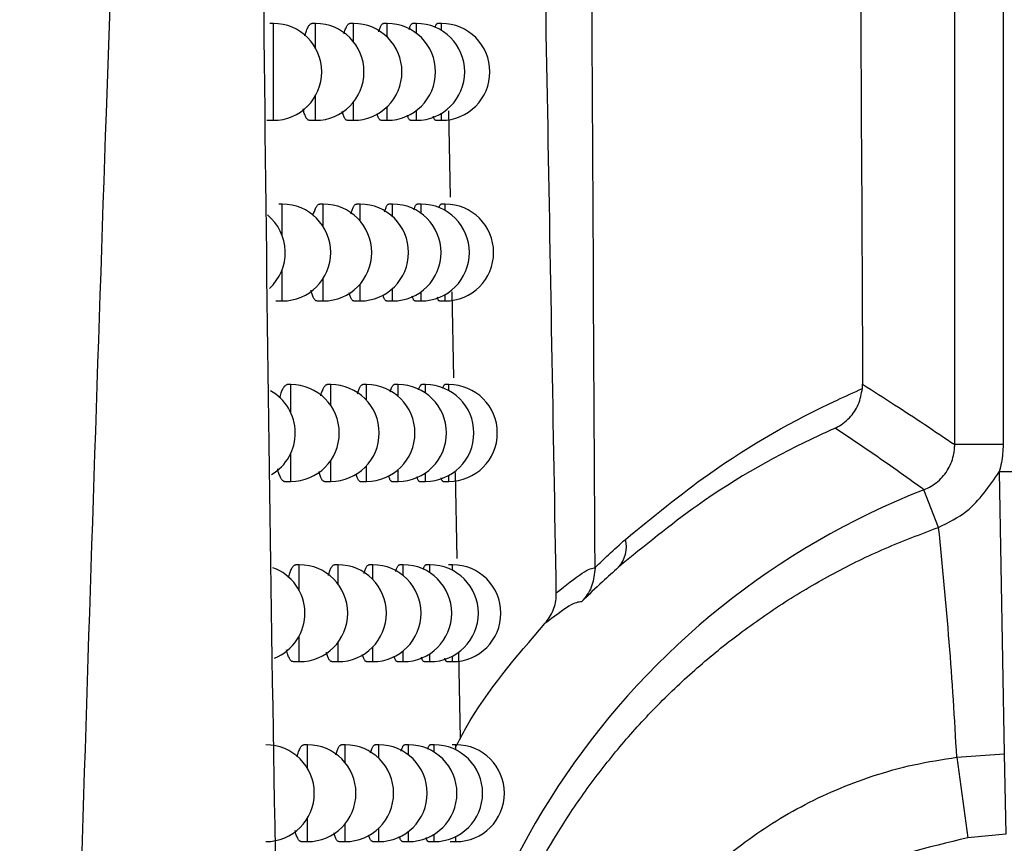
# Model space of a CAD drawing. Header units: millimetres. Extents: x -0.387 to 0.594, y -0.166 to 0.447.
# Tile 33 of 109: x 0.124 to 0.134, y 0.065 to 0.074. Entities that reach past the tile are written whole.
import ezdxf

# ---------------------------------------------------------------- set-up
doc = ezdxf.new("R2010")
doc.units = ezdxf.units.MM
doc.layers.add('FORMAT', color=7, linetype='Continuous')

msp = doc.modelspace()

# ---------------------------------------------------------------- linework, layer by layer
at = {"layer": 'FORMAT', "color": 7, "linetype": 'Continuous', "lineweight": 25}
for p, q in [((0.133478, 0.069219), (0.133478, 0.223369)), ((0.133978, 0.223369), (0.133978, 0.069219)), ((0.126441, 0.073567), (0.126404, 0.073567)), ((0.126441, 0.072567), (0.126441, 0.073567)), ((0.126877, 0.073567), (0.12684, 0.073567)), ((0.126877, 0.073311), (0.126877, 0.073567)), ((0.127269, 0.073567), (0.127231, 0.073567)), ((0.127269, 0.073378), (0.127269, 0.073567)), ((0.127616, 0.073567), (0.127577, 0.073567)), ((0.127616, 0.073427), (0.127616, 0.073567)), ((0.127918, 0.073567), (0.127879, 0.073567)), ((0.127918, 0.073465), (0.127918, 0.073567)), ((0.128177, 0.073567), (0.128136, 0.073567)), ((0.128177, 0.073495), (0.128177, 0.073567)), ((0.126877, 0.072567), (0.126877, 0.072823)), ((0.127269, 0.072567), (0.127269, 0.072756)), ((0.127616, 0.072567), (0.127616, 0.072707)), ((0.127918, 0.072567), (0.127918, 0.072669)), ((0.128177, 0.072567), (0.128177, 0.072639)), ((0.128249, 0.072664), (0.128266, 0.071774)), ((0.126375, 0.072567), (0.126441, 0.072567)), ((0.126812, 0.072567), (0.126877, 0.072567)), ((0.127205, 0.072567), (0.127269, 0.072567)), ((0.127553, 0.072567), (0.127616, 0.072567)), ((0.127857, 0.072567), (0.127918, 0.072567)), ((0.128117, 0.072567), (0.128177, 0.072567)), ((0.126533, 0.071702), (0.126496, 0.071702)), ((0.126533, 0.071377), (0.126533, 0.071702)), ((0.126957, 0.071702), (0.126919, 0.071702)), ((0.126957, 0.071467), (0.126957, 0.071702)), ((0.127337, 0.071702), (0.127299, 0.071702)), ((0.127337, 0.071527), (0.127337, 0.071702)), ((0.127673, 0.071702), (0.127634, 0.071702)), ((0.127673, 0.071572), (0.127673, 0.071702)), ((0.127966, 0.071702), (0.127926, 0.071702)), ((0.127966, 0.071607), (0.127966, 0.071702)), ((0.128216, 0.071702), (0.128175, 0.071702)), ((0.128216, 0.071635), (0.128216, 0.071702)), ((0.126533, 0.070702), (0.126533, 0.071026)), ((0.126957, 0.070702), (0.126957, 0.070937)), ((0.127337, 0.070702), (0.127337, 0.070877)), ((0.127673, 0.070702), (0.127673, 0.070832)), ((0.127966, 0.070702), (0.127966, 0.070797)), ((0.128284, 0.070796), (0.1283, 0.069907)), ((0.126467, 0.070702), (0.126533, 0.070702)), ((0.126892, 0.070702), (0.126957, 0.070702)), ((0.127273, 0.070702), (0.127337, 0.070702)), ((0.12761, 0.070702), (0.127673, 0.070702)), ((0.127904, 0.070702), (0.127966, 0.070702)), ((0.128156, 0.070702), (0.128216, 0.070702)), ((0.128216, 0.070702), (0.128216, 0.070769)), ((0.126622, 0.069839), (0.126585, 0.069839)), ((0.126622, 0.069546), (0.126622, 0.069839)), ((0.127034, 0.069839), (0.126997, 0.069839)), ((0.127034, 0.069622), (0.127034, 0.069839)), ((0.127403, 0.069839), (0.127365, 0.069839)), ((0.127403, 0.069676), (0.127403, 0.069839)), ((0.127729, 0.069839), (0.12769, 0.069839)), ((0.127729, 0.069718), (0.127729, 0.069839)), ((0.128012, 0.069839), (0.127973, 0.069839)), ((0.128012, 0.06975), (0.128012, 0.069839)), ((0.128254, 0.069839), (0.128213, 0.069839)), ((0.128254, 0.069777), (0.128254, 0.069839)), ((0.132525, 0.069798), (0.132527, 0.069843)), ((0.133978, 0.069219), (0.133478, 0.069219)), ((0.126622, 0.068839), (0.126622, 0.069132)), ((0.127034, 0.068839), (0.127034, 0.069055)), ((0.127403, 0.068839), (0.127403, 0.069001)), ((0.127729, 0.068839), (0.127729, 0.06896)), ((0.128012, 0.068839), (0.128012, 0.068927)), ((0.128254, 0.068839), (0.128254, 0.068901)), ((0.128318, 0.068932), (0.128335, 0.068044)), ((0.133937, 0.068937), (0.13399, 0.066028)), ((0.126556, 0.068839), (0.126622, 0.068839)), ((0.126969, 0.068839), (0.127034, 0.068839)), ((0.127339, 0.068839), (0.127403, 0.068839)), ((0.127666, 0.068839), (0.127729, 0.068839)), ((0.127951, 0.068839), (0.128012, 0.068839)), ((0.128194, 0.068839), (0.128254, 0.068839)), ((0.133312, 0.068364), (0.13316, 0.068753)), ((0.126709, 0.067978), (0.126672, 0.067978)), ((0.126709, 0.067711), (0.126709, 0.067978)), ((0.127109, 0.067978), (0.127072, 0.067978)), ((0.127109, 0.067778), (0.127109, 0.067978)), ((0.127467, 0.067978), (0.127429, 0.067978)), ((0.127467, 0.067827), (0.127467, 0.067978)), ((0.127783, 0.067978), (0.127745, 0.067978)), ((0.127783, 0.067866), (0.127783, 0.067978)), ((0.128058, 0.067978), (0.128018, 0.067978)), ((0.128058, 0.067896), (0.128058, 0.067978)), ((0.128291, 0.067978), (0.12825, 0.067978)), ((0.128291, 0.067921), (0.128291, 0.067978)), ((0.129763, 0.067946), (0.129763, 0.06795)), ((0.126709, 0.066978), (0.126709, 0.067245)), ((0.127109, 0.066978), (0.127109, 0.067178)), ((0.127467, 0.066978), (0.127467, 0.067129)), ((0.127783, 0.066978), (0.127783, 0.067091)), ((0.128058, 0.066978), (0.128058, 0.06706)), ((0.128291, 0.066978), (0.128291, 0.067036)), ((0.128353, 0.06707), (0.128369, 0.066184)), ((0.126644, 0.066978), (0.126709, 0.066978)), ((0.127045, 0.066978), (0.127109, 0.066978)), ((0.127404, 0.066978), (0.127467, 0.066978)), ((0.127721, 0.066978), (0.127783, 0.066978)), ((0.127997, 0.066978), (0.128058, 0.066978)), ((0.128232, 0.066978), (0.128291, 0.066978)), ((0.126794, 0.06612), (0.126757, 0.06612)), ((0.126794, 0.065876), (0.126794, 0.06612)), ((0.127183, 0.06612), (0.127145, 0.06612)), ((0.127183, 0.065935), (0.127183, 0.06612)), ((0.12753, 0.06612), (0.127492, 0.06612)), ((0.12753, 0.06598), (0.12753, 0.06612)), ((0.127837, 0.06612), (0.127798, 0.06612)), ((0.127836, 0.066016), (0.127837, 0.06612)), ((0.128102, 0.06612), (0.128062, 0.06612)), ((0.128102, 0.066044), (0.128102, 0.06612)), ((0.128327, 0.06612), (0.128286, 0.06612)), ((0.128327, 0.066067), (0.128327, 0.06612)), ((0.133499, 0.065991), (0.13399, 0.066028)), ((0.13399, 0.066028), (0.134005, 0.065196)), ((0.133499, 0.065991), (0.133613, 0.065159)), ((0.126794, 0.06512), (0.126794, 0.065365)), ((0.127183, 0.06512), (0.127183, 0.065306)), ((0.12753, 0.06512), (0.12753, 0.065261)), ((0.127837, 0.06512), (0.127836, 0.065225)), ((0.128102, 0.06512), (0.128102, 0.065197)), ((0.134005, 0.065196), (0.133613, 0.065159)), ((0.126729, 0.06512), (0.126794, 0.06512)), ((0.127118, 0.06512), (0.127183, 0.06512)), ((0.127467, 0.06512), (0.12753, 0.06512)), ((0.127774, 0.06512), (0.127837, 0.06512)), ((0.128041, 0.06512), (0.128102, 0.06512)), ((0.128268, 0.06512), (0.128327, 0.06512)), ((0.128327, 0.06512), (0.128327, 0.065174))]:
    msp.add_line(p, q, dxfattribs=at)
for centre, radius, start, end in [((0.126441, 0.073067), 0.0005, 0, 90), ((0.126877, 0.073067), 0.0005, 0, 90), ((0.127269, 0.073067), 0.0005, 0, 90), ((0.127616, 0.073067), 0.0005, 0, 90), ((0.127918, 0.073067), 0.0005, 0, 90), ((0.128177, 0.073067), 0.0005, 0, 90), ((0.126441, 0.073067), 0.0005, 270, 0), ((0.126877, 0.073067), 0.0005, 270, 0), ((0.127269, 0.073067), 0.0005, 270, 0), ((0.127616, 0.073067), 0.0005, 270, 0), ((0.127918, 0.073067), 0.0005, 270, 0), ((0.128177, 0.073067), 0.0005, 270, 0), ((0.126533, 0.071202), 0.0005, 0, 90), ((0.126957, 0.071202), 0.0005, 0, 90), ((0.127337, 0.071202), 0.0005, 0, 90), ((0.127673, 0.071202), 0.0005, 0, 90), ((0.127966, 0.071202), 0.0005, 0, 90), ((0.128216, 0.071202), 0.0005, 0, 90), ((0.126064, 0.071202), 0.0005, 312.163645, 50.928921), ((0.126533, 0.071202), 0.0005, 270, 0), ((0.126957, 0.071202), 0.0005, 270, 0), ((0.127337, 0.071202), 0.0005, 270, 0), ((0.127673, 0.071202), 0.0005, 270, 0), ((0.127966, 0.071202), 0.0005, 270, 0), ((0.128216, 0.071202), 0.0005, 270, 0), ((0.126167, 0.069339), 0.0005, 300.712878, 60.824854), ((0.126622, 0.069339), 0.0005, 0, 90), ((0.127034, 0.069339), 0.0005, 0, 90), ((0.127403, 0.069339), 0.0005, 0, 90), ((0.127729, 0.069339), 0.0005, 0, 90), ((0.128012, 0.069339), 0.0005, 0, 90), ((0.128254, 0.069339), 0.0005, 0, 90), ((0.126622, 0.069339), 0.0005, 270, 0), ((0.127034, 0.069339), 0.0005, 270, 0), ((0.127403, 0.069339), 0.0005, 270, 0), ((0.127729, 0.069339), 0.0005, 270, 0), ((0.128012, 0.069339), 0.0005, 270, 0), ((0.128254, 0.069339), 0.0005, 270, 0), ((0.134075, 0.061294), 0.0076448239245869, 90, 91.027652), ((0.136075, 0.061294), 0.0080085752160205, 111.342022, 248.657978), ((0.089569, 0.063718), 0.0439885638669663, 2.961979, 6.063449), ((0.129776, 0.068163), 0.0003106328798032, 317.249596, 14.344584), ((0.126267, 0.067478), 0.0005, 292.004377, 70.139488), ((0.126709, 0.067478), 0.0005, 0, 90), ((0.127109, 0.067478), 0.0005, 0, 90), ((0.127467, 0.067478), 0.0005, 0, 90), ((0.127783, 0.067478), 0.0005, 0, 90), ((0.128058, 0.067478), 0.0005, 0, 90), ((0.128291, 0.067478), 0.0005, 0, 90), ((0.126709, 0.067478), 0.0005, 270, 0), ((0.127109, 0.067478), 0.0005, 270, 0), ((0.127467, 0.067478), 0.0005, 270, 0), ((0.127783, 0.067478), 0.0005, 270, 0), ((0.128058, 0.067478), 0.0005, 270, 0), ((0.128291, 0.067478), 0.0005, 270, 0), ((0.126364, 0.06562), 0.0005, 0, 90), ((0.126794, 0.06562), 0.0005, 0, 90), ((0.127183, 0.06562), 0.0005, 0, 90), ((0.12753, 0.06562), 0.0005, 0, 90), ((0.127837, 0.06562), 0.0005, 0, 90), ((0.128102, 0.06562), 0.0005, 0, 90), ((0.128327, 0.06562), 0.0005, 0, 90), ((0.126364, 0.06562), 0.0005, 270, 0), ((0.126794, 0.06562), 0.0005, 270, 0), ((0.127183, 0.06562), 0.0005, 270, 0), ((0.12753, 0.06562), 0.0005, 270, 0), ((0.127837, 0.06562), 0.0005, 270, 0), ((0.128102, 0.06562), 0.0005, 270, 0), ((0.128327, 0.06562), 0.0005, 270, 0)]:
    msp.add_arc(centre, radius, start, end, dxfattribs=at)
for points, knots in [([(0.1297632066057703, 0.0679497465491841), (0.1297461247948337, 0.0711026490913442), (0.1297115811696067, 0.0774785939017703), (0.1296631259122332, 0.0871488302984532), (0.1296172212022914, 0.0969424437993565), (0.1295746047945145, 0.1067916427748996), (0.1295348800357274, 0.116682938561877), (0.1294974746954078, 0.1266097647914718), (0.1294623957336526, 0.1365706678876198), (0.1294305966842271, 0.1465700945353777), (0.1293963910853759, 0.1588667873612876), (0.1293577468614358, 0.1734813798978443), (0.1293218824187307, 0.1904400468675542), (0.1292949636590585, 0.2074602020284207), (0.1292848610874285, 0.2188258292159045), (0.1292798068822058, 0.2245119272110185)], [0, 0, 0, 0, 0.0622011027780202, 0.1257859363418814, 0.18939655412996, 0.2530847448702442, 0.3167987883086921, 0.3803835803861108, 0.4439938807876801, 0.5076814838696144, 0.5713950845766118, 0.6782397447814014, 0.7852056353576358, 0.892540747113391, 1, 1, 1, 1]), ([(0.1321540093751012, 0.2224772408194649), (0.1321533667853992, 0.2192291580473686), (0.1321520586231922, 0.2126168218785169), (0.1321544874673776, 0.2026384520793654), (0.1321602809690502, 0.1925432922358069), (0.1321697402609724, 0.1824499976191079), (0.1321827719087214, 0.1723712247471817), (0.1321993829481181, 0.162313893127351), (0.1322195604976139, 0.1522793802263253), (0.1322433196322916, 0.1422634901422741), (0.1322759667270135, 0.1303335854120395), (0.1323202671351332, 0.1165178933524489), (0.1323798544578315, 0.1008548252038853), (0.132447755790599, 0.085271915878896), (0.1325004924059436, 0.0749877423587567), (0.1325268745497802, 0.0698429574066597)], [0, 0, 0, 0, 0.06297345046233, 0.1281992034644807, 0.1934519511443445, 0.25878595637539, 0.3241471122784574, 0.3893728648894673, 0.4546256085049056, 0.5199596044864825, 0.5853207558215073, 0.6887198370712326, 0.7922265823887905, 0.8960587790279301, 1, 1, 1, 1]), ([(0.129363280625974, 0.0676884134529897), (0.1293028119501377, 0.0711066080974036), (0.1291818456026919, 0.0779446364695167), (0.1290320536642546, 0.0848565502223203), (0.1289571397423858, 0.0883133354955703)], [0, 0, 0, 0, 0.4998801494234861, 1, 1, 1, 1]), ([(0.1262739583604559, 0.0860241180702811), (0.1262752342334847, 0.0851984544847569), (0.1262816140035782, 0.0810698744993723), (0.1263407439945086, 0.0716757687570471), (0.1265240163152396, 0.0605223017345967), (0.1267690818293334, 0.0513926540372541), (0.1269328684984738, 0.0461877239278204), (0.1270247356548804, 0.0435928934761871), (0.1270706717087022, 0.0422954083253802)], [0, 0, 0, 0, 0.0561086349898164, 0.2805609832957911, 0.6399562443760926, 0.8199378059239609, 0.9099640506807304, 1, 1, 1, 1]), ([(0.1238211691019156, 0.038945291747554), (0.1238800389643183, 0.0420577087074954), (0.1239977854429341, 0.0482828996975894), (0.1242867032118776, 0.0595144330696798), (0.1246804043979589, 0.071899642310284), (0.1250199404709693, 0.0811758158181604), (0.1251761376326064, 0.0854431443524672)], [0, 0, 0, 0, 0.2011493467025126, 0.402321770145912, 0.7250494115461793, 0.9999999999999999, 0.9999999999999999, 0.9999999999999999, 0.9999999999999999]), ([(0.1267672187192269, 0.0734402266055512), (0.1267686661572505, 0.0734457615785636), (0.126772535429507, 0.0734605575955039), (0.1267792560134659, 0.0734816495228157), (0.1267873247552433, 0.0735037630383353), (0.1267957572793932, 0.0735228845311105), (0.126804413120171, 0.0735388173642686), (0.1268131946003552, 0.0735513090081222), (0.1268220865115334, 0.0735605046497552), (0.1268310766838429, 0.0735657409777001), (0.1268371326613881, 0.0735679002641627), (0.1268401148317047, 0.0735672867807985), (0.126840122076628, 0.073567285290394)], [0, 0, 0, 0, 0.0677912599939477, 0.1812187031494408, 0.2954114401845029, 0.4119979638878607, 0.5294039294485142, 0.6449281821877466, 0.7612427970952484, 0.8800460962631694, 0.9997085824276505, 0.9999999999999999, 0.9999999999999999, 0.9999999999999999, 0.9999999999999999]), ([(0.1271710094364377, 0.0734610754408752), (0.1271729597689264, 0.0734682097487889), (0.1271772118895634, 0.0734837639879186), (0.1271841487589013, 0.0735044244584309), (0.1271917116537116, 0.0735235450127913), (0.1271994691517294, 0.0735393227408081), (0.1272073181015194, 0.0735517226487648), (0.1272152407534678, 0.0735606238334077), (0.1272231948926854, 0.0735662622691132), (0.1272284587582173, 0.0735669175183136), (0.1272310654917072, 0.0735672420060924)], [0, 0, 0, 0, 0.106277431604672, 0.2317063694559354, 0.3597846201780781, 0.4887716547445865, 0.6151771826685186, 0.7424505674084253, 0.8724582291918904, 1, 1, 1, 1]), ([(0.1275294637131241, 0.0734821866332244), (0.127529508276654, 0.0734823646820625), (0.1275316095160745, 0.0734907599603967), (0.127536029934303, 0.073504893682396), (0.1275427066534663, 0.0735241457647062), (0.1275495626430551, 0.0735397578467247), (0.1275564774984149, 0.0735520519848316), (0.1275634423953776, 0.0735608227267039), (0.1275703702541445, 0.0735663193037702), (0.1275749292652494, 0.0735669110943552), (0.1275771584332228, 0.0735672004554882)], [0, 0, 0, 0, 0.0030480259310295, 0.1437191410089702, 0.2873813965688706, 0.432071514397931, 0.5733606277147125, 0.7156226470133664, 0.8609512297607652, 1, 1, 1, 1]), ([(0.1278428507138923, 0.0735036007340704), (0.1278429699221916, 0.0735040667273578), (0.1278449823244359, 0.0735119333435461), (0.1278490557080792, 0.0735243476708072), (0.127854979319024, 0.0735402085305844), (0.1278609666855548, 0.0735523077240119), (0.1278669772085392, 0.0735609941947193), (0.127872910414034, 0.0735663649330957), (0.1278767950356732, 0.0735669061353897), (0.1278786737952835, 0.0735671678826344)], [0, 0, 0, 0, 0.0105097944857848, 0.1774199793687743, 0.3455329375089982, 0.5091884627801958, 0.6739736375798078, 0.8423205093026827, 1, 1, 1, 1]), ([(0.1281112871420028, 0.0735254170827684), (0.1281128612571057, 0.073530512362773), (0.1281160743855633, 0.0735409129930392), (0.1281210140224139, 0.0735525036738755), (0.1281260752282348, 0.0735611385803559), (0.1281310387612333, 0.0735664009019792), (0.1281342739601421, 0.0735669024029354), (0.1281358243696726, 0.0735671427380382)], [0, 0, 0, 0, 0.1943067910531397, 0.3966245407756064, 0.6003415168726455, 0.8084710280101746, 1, 1, 1, 1]), ([(0.1268122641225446, 0.0725676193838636), (0.1268115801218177, 0.0725675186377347), (0.1268078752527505, 0.0725669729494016), (0.1268013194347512, 0.0725696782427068), (0.1267926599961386, 0.0725758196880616), (0.1267842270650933, 0.0725858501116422), (0.1267759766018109, 0.0725995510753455), (0.1267681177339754, 0.0726167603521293), (0.1267607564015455, 0.0726372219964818), (0.126754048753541, 0.0726597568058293), (0.1267500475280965, 0.072677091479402), (0.126748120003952, 0.072685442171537)], [0, 0, 0, 0, 0.0282711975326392, 0.1531300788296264, 0.2742671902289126, 0.3962528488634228, 0.5209332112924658, 0.6465534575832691, 0.7666401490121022, 0.8875827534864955, 1, 1, 1, 1]), ([(0.1272046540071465, 0.0725676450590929), (0.127203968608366, 0.0725675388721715), (0.1272005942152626, 0.0725670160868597), (0.1271946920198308, 0.0725697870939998), (0.1271870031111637, 0.0725759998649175), (0.127179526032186, 0.0725860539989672), (0.1271722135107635, 0.0725997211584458), (0.1271652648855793, 0.0726169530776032), (0.1271588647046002, 0.0726366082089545), (0.1271550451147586, 0.0726518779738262), (0.1271531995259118, 0.072659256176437)], [0, 0, 0, 0, 0.0360909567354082, 0.1776849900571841, 0.3148721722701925, 0.4530190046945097, 0.5942095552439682, 0.7364598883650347, 0.8726599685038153, 0.9999999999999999, 0.9999999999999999, 0.9999999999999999, 0.9999999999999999]), ([(0.1275526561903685, 0.0725676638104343), (0.1275519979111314, 0.0725675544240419), (0.1275489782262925, 0.0725670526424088), (0.1275437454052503, 0.0725698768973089), (0.1275370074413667, 0.0725761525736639), (0.1275304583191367, 0.0725861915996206), (0.1275240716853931, 0.0725999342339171), (0.1275183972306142, 0.0726155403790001), (0.1275150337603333, 0.0726279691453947), (0.1275135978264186, 0.0726332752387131)], [0, 0, 0, 0, 0.046708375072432, 0.2142625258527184, 0.3764279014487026, 0.5397260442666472, 0.7066127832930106, 0.8747470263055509, 1, 1, 1, 1]), ([(0.1278565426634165, 0.0725676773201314), (0.1278559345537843, 0.0725675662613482), (0.1278532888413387, 0.0725670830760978), (0.1278487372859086, 0.0725699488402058), (0.1278429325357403, 0.0725762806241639), (0.1278372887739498, 0.0725862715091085), (0.1278318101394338, 0.0726001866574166), (0.1278280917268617, 0.0726113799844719), (0.1278263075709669, 0.0726187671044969), (0.127826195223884, 0.0726192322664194)], [0, 0, 0, 0, 0.0562645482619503, 0.2447910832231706, 0.4271027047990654, 0.6106860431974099, 0.7982938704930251, 0.9872987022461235, 1, 1, 1, 1]), ([(0.1281165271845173, 0.0725676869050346), (0.1281159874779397, 0.0725675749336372), (0.1281137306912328, 0.072567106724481), (0.128109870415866, 0.0725700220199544), (0.1281049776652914, 0.0725763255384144), (0.1281002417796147, 0.0725865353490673), (0.1280964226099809, 0.0725972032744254), (0.1280942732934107, 0.0726057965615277), (0.1280935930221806, 0.0726085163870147)], [0, 0, 0, 0, 0.0667504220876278, 0.2791173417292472, 0.4843535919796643, 0.6910195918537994, 0.9022058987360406, 1, 1, 1, 1]), ([(0.1268500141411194, 0.0715803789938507), (0.1268509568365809, 0.0715840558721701), (0.1268542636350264, 0.0715969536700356), (0.1268603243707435, 0.0716162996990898), (0.1268681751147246, 0.0716384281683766), (0.1268763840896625, 0.0716575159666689), (0.1268848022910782, 0.0716734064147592), (0.1268933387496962, 0.071685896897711), (0.1269019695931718, 0.0716949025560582), (0.1269106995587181, 0.0717006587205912), (0.1269165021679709, 0.0717013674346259), (0.1269194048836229, 0.0717017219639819)], [0, 0, 0, 0, 0.0463454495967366, 0.1625711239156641, 0.2795822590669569, 0.3990515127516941, 0.5193627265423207, 0.6376098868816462, 0.7566668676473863, 0.8782742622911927, 1, 1, 1, 1]), ([(0.1272419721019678, 0.0716008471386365), (0.1272434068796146, 0.0716062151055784), (0.1272470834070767, 0.071619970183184), (0.1272533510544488, 0.0716390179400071), (0.1272607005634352, 0.0716581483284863), (0.1272682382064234, 0.0716738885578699), (0.1272758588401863, 0.0716862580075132), (0.1272835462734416, 0.0716951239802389), (0.1272912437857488, 0.0717007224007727), (0.1272963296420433, 0.0717013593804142), (0.1272988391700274, 0.0717016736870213)], [0, 0, 0, 0, 0.0825342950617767, 0.2114889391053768, 0.3431721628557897, 0.4757918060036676, 0.6056347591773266, 0.7363698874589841, 0.8699162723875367, 1, 1, 1, 1]), ([(0.1275895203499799, 0.0716216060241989), (0.1275911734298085, 0.0716275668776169), (0.1275949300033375, 0.0716411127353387), (0.1276010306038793, 0.0716585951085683), (0.127607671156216, 0.0716743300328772), (0.1276143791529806, 0.0716865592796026), (0.1276211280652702, 0.0716953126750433), (0.1276278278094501, 0.0717007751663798), (0.1276322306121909, 0.0717013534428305), (0.127634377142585, 0.071701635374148)], [0, 0, 0, 0, 0.1166352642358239, 0.2650500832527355, 0.414528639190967, 0.560383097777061, 0.7072425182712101, 0.857269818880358, 0.9999999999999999, 0.9999999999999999, 0.9999999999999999, 0.9999999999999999]), ([(0.1278929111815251, 0.0716426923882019), (0.1278944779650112, 0.0716481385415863), (0.1278979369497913, 0.0716601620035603), (0.1279033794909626, 0.0716746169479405), (0.1279091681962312, 0.0716868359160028), (0.1279149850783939, 0.0716954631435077), (0.1279207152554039, 0.071700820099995), (0.1279244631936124, 0.0717013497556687), (0.1279262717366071, 0.0717016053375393)], [0, 0, 0, 0, 0.1448943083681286, 0.3198828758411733, 0.4901308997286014, 0.6615546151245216, 0.836685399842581, 1, 1, 1, 1]), ([(0.1281523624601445, 0.0716641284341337), (0.128153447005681, 0.0716677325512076), (0.1281561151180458, 0.0716765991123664), (0.1281604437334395, 0.0716869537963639), (0.1281653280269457, 0.0716956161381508), (0.1281701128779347, 0.0717008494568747), (0.1281732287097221, 0.0717013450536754), (0.1281747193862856, 0.0717015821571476)], [0, 0, 0, 0, 0.1468384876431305, 0.361240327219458, 0.5771254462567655, 0.7976883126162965, 1, 1, 1, 1]), ([(0.1268916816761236, 0.0707020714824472), (0.1268909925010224, 0.0707019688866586), (0.126887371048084, 0.0707014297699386), (0.1268809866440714, 0.0707041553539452), (0.1268725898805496, 0.070710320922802), (0.1268644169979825, 0.0707203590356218), (0.1268564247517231, 0.0707340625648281), (0.1268488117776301, 0.0707512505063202), (0.1268416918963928, 0.0707717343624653), (0.1268357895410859, 0.0707919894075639), (0.1268324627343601, 0.0708067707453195), (0.1268311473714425, 0.0708126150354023)], [0, 0, 0, 0, 0.0303319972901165, 0.1593875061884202, 0.2845397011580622, 0.4105683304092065, 0.5393793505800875, 0.6691604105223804, 0.7932696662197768, 0.9182623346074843, 1, 1, 1, 1]), ([(0.1272726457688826, 0.0707020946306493), (0.1272719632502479, 0.0707019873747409), (0.1272686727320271, 0.0707014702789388), (0.1272629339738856, 0.0707042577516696), (0.1272554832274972, 0.0707104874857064), (0.127248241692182, 0.0707205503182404), (0.1272411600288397, 0.0707342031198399), (0.1272344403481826, 0.0707514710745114), (0.1272288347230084, 0.0707690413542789), (0.1272256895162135, 0.0707819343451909), (0.1272244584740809, 0.0707869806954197)], [0, 0, 0, 0, 0.0385587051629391, 0.1858969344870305, 0.3286005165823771, 0.4723020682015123, 0.619168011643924, 0.7671353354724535, 0.9088561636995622, 1, 1, 1, 1]), ([(0.1276101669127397, 0.0707021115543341), (0.1276095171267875, 0.0707020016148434), (0.1276065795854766, 0.0707015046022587), (0.1276015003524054, 0.070704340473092), (0.1275949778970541, 0.0707106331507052), (0.1275886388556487, 0.070720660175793), (0.1275824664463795, 0.0707344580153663), (0.1275775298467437, 0.0707482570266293), (0.1275748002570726, 0.0707585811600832), (0.1275739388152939, 0.0707618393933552)], [0, 0, 0, 0, 0.0499389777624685, 0.2257632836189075, 0.3958893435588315, 0.5672034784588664, 0.7422805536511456, 0.9186653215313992, 1, 1, 1, 1]), ([(0.1279044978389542, 0.0707021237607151), (0.1279039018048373, 0.0707020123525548), (0.1279013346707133, 0.0707015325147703), (0.1278969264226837, 0.0707044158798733), (0.1278913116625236, 0.0707107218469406), (0.127885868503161, 0.0707208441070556), (0.12788063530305, 0.0707340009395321), (0.1278773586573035, 0.0707456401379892), (0.1278757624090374, 0.0707513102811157)], [0, 0, 0, 0, 0.0583433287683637, 0.2512862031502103, 0.4378340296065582, 0.6256828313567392, 0.817647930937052, 0.9999999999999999, 0.9999999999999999, 0.9999999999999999, 0.9999999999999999]), ([(0.1281558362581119, 0.0707021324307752), (0.1281553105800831, 0.0707020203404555), (0.1281531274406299, 0.0707015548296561), (0.1281493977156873, 0.0707044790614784), (0.1281446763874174, 0.070710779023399), (0.1281401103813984, 0.0707210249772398), (0.1281366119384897, 0.0707310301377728), (0.1281347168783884, 0.0707388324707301), (0.1281342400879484, 0.0707407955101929)], [0, 0, 0, 0, 0.0691723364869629, 0.2872725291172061, 0.4980221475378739, 0.7102396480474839, 0.9270973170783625, 0.9999999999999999, 0.9999999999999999, 0.9999999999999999, 0.9999999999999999]), ([(0.1265065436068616, 0.0697030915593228), (0.1265088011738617, 0.0697114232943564), (0.1265135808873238, 0.0697290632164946), (0.1265213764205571, 0.0697527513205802), (0.1265298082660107, 0.0697748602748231), (0.1265386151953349, 0.069794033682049), (0.1265476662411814, 0.0698100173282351), (0.1265568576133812, 0.0698225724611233), (0.1265661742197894, 0.0698318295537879), (0.1265755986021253, 0.069837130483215), (0.1265819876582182, 0.0698393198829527), (0.1265851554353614, 0.0698387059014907), (0.1265852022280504, 0.0698386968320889)], [0, 0, 0, 0, 0.0979976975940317, 0.2074804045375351, 0.3176998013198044, 0.4302215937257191, 0.5435307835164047, 0.6552341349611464, 0.7677004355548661, 0.882568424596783, 0.9982653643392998, 1, 1, 1, 1]), ([(0.1269306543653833, 0.0697229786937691), (0.1269311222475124, 0.0697248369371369), (0.1269338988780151, 0.0697358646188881), (0.1269393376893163, 0.0697534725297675), (0.1269469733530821, 0.0697756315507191), (0.1269549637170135, 0.0697946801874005), (0.1269631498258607, 0.0698105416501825), (0.1269714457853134, 0.0698229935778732), (0.1269798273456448, 0.0698319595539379), (0.1269882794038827, 0.0698376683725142), (0.1269938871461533, 0.0698383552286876), (0.1269966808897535, 0.0698386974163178)], [0, 0, 0, 0, 0.0241391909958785, 0.1432532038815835, 0.2631734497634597, 0.3856180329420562, 0.5089277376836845, 0.629990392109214, 0.7518829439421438, 0.8763895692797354, 0.9999999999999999, 0.9999999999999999, 0.9999999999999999, 0.9999999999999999]), ([(0.1273110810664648, 0.0697430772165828), (0.1273120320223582, 0.0697467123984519), (0.1273151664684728, 0.0697586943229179), (0.127320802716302, 0.0697761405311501), (0.1273279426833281, 0.0697952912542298), (0.127335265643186, 0.0698109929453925), (0.1273426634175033, 0.0698233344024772), (0.1273501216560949, 0.0698321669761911), (0.1273575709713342, 0.0698377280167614), (0.1273624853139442, 0.0698383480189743), (0.1273649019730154, 0.0698386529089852)], [0, 0, 0, 0, 0.0577603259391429, 0.1903838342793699, 0.3258182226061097, 0.4622177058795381, 0.5956424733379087, 0.7299847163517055, 0.8672182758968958, 1, 1, 1, 1]), ([(0.1276480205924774, 0.0697634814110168), (0.1276491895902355, 0.0697677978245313), (0.1276524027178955, 0.0697796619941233), (0.1276578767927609, 0.0697956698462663), (0.1276643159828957, 0.0698114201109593), (0.127670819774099, 0.0698236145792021), (0.1276773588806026, 0.0698323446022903), (0.1276838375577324, 0.069837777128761), (0.1276880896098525, 0.0698383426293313), (0.1276901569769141, 0.0698386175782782)], [0, 0, 0, 0, 0.0877649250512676, 0.2412322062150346, 0.3958012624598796, 0.5465151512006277, 0.6982680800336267, 0.8532965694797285, 1, 1, 1, 1]), ([(0.1279417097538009, 0.069784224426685), (0.1279428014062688, 0.0697881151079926), (0.1279457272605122, 0.0697985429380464), (0.1279505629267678, 0.0698116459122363), (0.1279561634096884, 0.0698238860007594), (0.1279617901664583, 0.0698324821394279), (0.1279673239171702, 0.0698378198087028), (0.1279709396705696, 0.0698383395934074), (0.1279726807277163, 0.0698385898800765)], [0, 0, 0, 0, 0.1086889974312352, 0.2913089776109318, 0.4688828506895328, 0.6476835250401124, 0.8303526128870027, 0.9999999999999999, 0.9999999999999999, 0.9999999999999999, 0.9999999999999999]), ([(0.1281923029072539, 0.0698051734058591), (0.1281929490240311, 0.0698073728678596), (0.1281951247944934, 0.0698147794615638), (0.1281988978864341, 0.0698239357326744), (0.1282036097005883, 0.0698326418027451), (0.12820822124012, 0.0698378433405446), (0.1282112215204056, 0.0698383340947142), (0.1282126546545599, 0.0698385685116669)], [0, 0, 0, 0, 0.0960241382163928, 0.3233571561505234, 0.5522633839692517, 0.7861311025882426, 0.9999999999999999, 0.9999999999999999, 0.9999999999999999, 0.9999999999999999]), ([(0.1300770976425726, 0.0682399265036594), (0.1303616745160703, 0.0684730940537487), (0.1310789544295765, 0.069060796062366), (0.1319054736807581, 0.0695204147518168), (0.1324378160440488, 0.0697585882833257), (0.1325250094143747, 0.0697975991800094)], [0, 0, 0, 0, 0.3548183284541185, 0.8943244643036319, 1, 1, 1, 1]), ([(0.1322435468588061, 0.0693892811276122), (0.1322451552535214, 0.0693900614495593), (0.1322995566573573, 0.0694164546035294), (0.1323932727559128, 0.0694864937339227), (0.132493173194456, 0.0696293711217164), (0.1325143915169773, 0.0697414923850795), (0.1325250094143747, 0.0697975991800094)], [0, 0, 0, 0, 0.0105934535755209, 0.3583067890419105, 0.6788891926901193, 1, 1, 1, 1]), ([(0.1325268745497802, 0.0698429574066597), (0.1326370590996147, 0.0697728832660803), (0.1329540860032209, 0.0695712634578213), (0.1332711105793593, 0.0693579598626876), (0.1334779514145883, 0.0692187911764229)], [0, 0, 0, 0, 0.3475558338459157, 1, 1, 1, 1]), ([(0.1322435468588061, 0.0693892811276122), (0.1321879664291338, 0.0693640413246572), (0.1317113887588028, 0.0691476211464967), (0.1309563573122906, 0.0687305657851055), (0.1302742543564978, 0.0681728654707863), (0.1300042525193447, 0.0679521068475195)], [0, 0, 0, 0, 0.0738700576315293, 0.6334031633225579, 1, 1, 1, 1]), ([(0.1331599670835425, 0.06875314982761), (0.1331571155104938, 0.0687552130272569), (0.1331318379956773, 0.0687735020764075), (0.1330168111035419, 0.0688563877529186), (0.1327148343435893, 0.0690709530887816), (0.1324340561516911, 0.0692606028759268), (0.1322435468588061, 0.0693892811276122)], [0, 0, 0, 0, 0.0093709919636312, 0.0830683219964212, 0.377857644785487, 1, 1, 1, 1]), ([(0.1331599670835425, 0.06875314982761), (0.1331852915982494, 0.0687644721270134), (0.1332366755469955, 0.0687874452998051), (0.1333047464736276, 0.0688374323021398), (0.133364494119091, 0.0688978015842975), (0.1334126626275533, 0.0689669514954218), (0.1334489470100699, 0.0690438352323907), (0.1334681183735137, 0.0691131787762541), (0.1334766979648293, 0.0691721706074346), (0.1334775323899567, 0.0692032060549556), (0.1334779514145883, 0.0692187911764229)], [0, 0, 0, 0, 0.1387457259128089, 0.2815178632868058, 0.4202475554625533, 0.5630062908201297, 0.7017301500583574, 0.8444818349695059, 0.9219031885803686, 1, 1, 1, 1]), ([(0.1339778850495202, 0.0692187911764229), (0.1339749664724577, 0.0691566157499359), (0.1339704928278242, 0.069061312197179), (0.1339459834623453, 0.0689693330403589), (0.1339374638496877, 0.0689373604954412)], [0, 0, 0, 0, 0.6523935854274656, 1, 1, 1, 1]), ([(0.1265564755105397, 0.0688390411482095), (0.1265557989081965, 0.0688389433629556), (0.1265519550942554, 0.0688383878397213), (0.1265451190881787, 0.0688410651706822), (0.1265360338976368, 0.0688471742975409), (0.126527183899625, 0.0688572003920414), (0.1265185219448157, 0.0688709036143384), (0.1265102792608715, 0.0688881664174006), (0.1265025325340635, 0.0689085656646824), (0.1264953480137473, 0.0689322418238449), (0.1264901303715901, 0.0689520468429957), (0.1264875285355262, 0.0689649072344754), (0.1264869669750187, 0.068967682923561)], [0, 0, 0, 0, 0.0255508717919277, 0.1451558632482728, 0.2612617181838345, 0.3781814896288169, 0.4976875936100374, 0.6180965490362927, 0.7331073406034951, 0.8489398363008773, 0.9673963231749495, 1, 1, 1, 1]), ([(0.1269691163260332, 0.0688390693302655), (0.1269684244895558, 0.0688389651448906), (0.1269648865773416, 0.0688384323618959), (0.1269586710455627, 0.0688411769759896), (0.1269505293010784, 0.0688473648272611), (0.1269426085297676, 0.0688574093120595), (0.1269348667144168, 0.0688711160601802), (0.1269274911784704, 0.0688882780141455), (0.126920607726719, 0.0689088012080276), (0.1269154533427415, 0.0689267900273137), (0.1269127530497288, 0.0689390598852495), (0.1269120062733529, 0.06894245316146)], [0, 0, 0, 0, 0.032447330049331, 0.1659291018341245, 0.295319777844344, 0.4256163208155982, 0.5587878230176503, 0.6929612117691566, 0.8213165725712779, 0.9505844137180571, 1, 1, 1, 1]), ([(0.1273389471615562, 0.0688390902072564), (0.1273382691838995, 0.0688389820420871), (0.1273350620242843, 0.0688384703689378), (0.1273294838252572, 0.0688412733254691), (0.127322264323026, 0.0688475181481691), (0.1273152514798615, 0.0688575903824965), (0.1273083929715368, 0.0688712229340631), (0.1273018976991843, 0.0688885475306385), (0.1272970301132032, 0.0689040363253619), (0.1272945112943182, 0.0689145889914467), (0.1272938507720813, 0.0689173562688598)], [0, 0, 0, 0, 0.041142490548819, 0.1946237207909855, 0.3432300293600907, 0.4928753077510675, 0.6458141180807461, 0.7998988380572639, 0.9475264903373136, 1, 1, 1, 1]), ([(0.1276662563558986, 0.0688391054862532), (0.127665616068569, 0.0688389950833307), (0.1276627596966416, 0.0688385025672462), (0.127657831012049, 0.0688413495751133), (0.12765151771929, 0.0688476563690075), (0.1276453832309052, 0.0688576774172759), (0.1276394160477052, 0.0688715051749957), (0.1276348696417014, 0.0688845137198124), (0.1276324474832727, 0.0688939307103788), (0.1276318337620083, 0.0688963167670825)], [0, 0, 0, 0, 0.0518794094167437, 0.2314381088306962, 0.4051367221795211, 0.5800480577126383, 0.758799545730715, 0.9388851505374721, 0.9999999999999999, 0.9999999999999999, 0.9999999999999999, 0.9999999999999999]), ([(0.1279512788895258, 0.0688391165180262), (0.127950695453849, 0.0688390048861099), (0.1279482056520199, 0.0688385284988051), (0.1279439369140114, 0.0688414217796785), (0.1279385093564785, 0.0688477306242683), (0.1279332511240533, 0.068857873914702), (0.127928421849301, 0.0688703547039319), (0.1279254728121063, 0.0688811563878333), (0.127924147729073, 0.0688860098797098)], [0, 0, 0, 0, 0.0605719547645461, 0.2584897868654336, 0.449815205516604, 0.6424746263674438, 0.8393540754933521, 1, 1, 1, 1]), ([(0.1281941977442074, 0.0688391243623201), (0.1281936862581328, 0.0688390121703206), (0.1281915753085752, 0.0688385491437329), (0.1281879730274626, 0.0688414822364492), (0.1281834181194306, 0.0688477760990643), (0.1281790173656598, 0.0688580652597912), (0.1281758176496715, 0.0688674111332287), (0.1281741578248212, 0.0688744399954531), (0.1281738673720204, 0.0688756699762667)], [0, 0, 0, 0, 0.0716378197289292, 0.2956557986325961, 0.5120980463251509, 0.7300475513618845, 0.9527610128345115, 1, 1, 1, 1]), ([(0.1333119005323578, 0.0683643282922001), (0.1334129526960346, 0.0684141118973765), (0.1335926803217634, 0.068502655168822), (0.1337870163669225, 0.0687199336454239), (0.1338868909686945, 0.0688642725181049), (0.1339374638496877, 0.0689373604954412)], [0, 0, 0, 0, 0.3880180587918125, 0.6901145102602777, 0.9999999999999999, 0.9999999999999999, 0.9999999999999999, 0.9999999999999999]), ([(0.1333119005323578, 0.0542232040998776), (0.1331865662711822, 0.0542692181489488), (0.1328088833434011, 0.0544078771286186), (0.1323225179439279, 0.054640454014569), (0.1318178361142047, 0.054930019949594), (0.1312564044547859, 0.0553008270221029), (0.130699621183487, 0.0557604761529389), (0.1302031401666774, 0.0562700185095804), (0.1297545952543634, 0.0568001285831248), (0.1293664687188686, 0.0573679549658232), (0.1290419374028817, 0.0579679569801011), (0.1287620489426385, 0.0585819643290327), (0.1285459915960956, 0.0592193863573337), (0.1283963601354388, 0.0598728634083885), (0.1282912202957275, 0.0605335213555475), (0.1282528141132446, 0.061202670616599), (0.1282822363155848, 0.0618722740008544), (0.128357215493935, 0.0625423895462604), (0.1285007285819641, 0.0632054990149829), (0.1287124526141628, 0.063853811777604), (0.1289727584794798, 0.0644967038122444), (0.1293030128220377, 0.0651160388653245), (0.1297008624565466, 0.0657029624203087), (0.1300369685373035, 0.0661292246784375), (0.1304094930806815, 0.0665365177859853), (0.1308147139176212, 0.0669187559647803), (0.1312542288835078, 0.0672754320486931), (0.1317251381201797, 0.0676022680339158), (0.132228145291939, 0.0678962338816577), (0.1327565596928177, 0.0681562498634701), (0.1331264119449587, 0.0682948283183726), (0.1333119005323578, 0.0683643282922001)], [0, 0, 0, 0, 0.0216194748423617, 0.0651482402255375, 0.0870752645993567, 0.1158300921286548, 0.1740402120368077, 0.2035434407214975, 0.2309705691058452, 0.2864418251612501, 0.3145270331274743, 0.3413789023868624, 0.3956658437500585, 0.4231388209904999, 0.4498809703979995, 0.5039417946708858, 0.5312977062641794, 0.558358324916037, 0.6130773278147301, 0.6407744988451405, 0.66874232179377, 0.7253376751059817, 0.7540080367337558, 0.7835118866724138, 0.8131741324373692, 0.843328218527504, 0.873649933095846, 0.9047675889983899, 0.9360677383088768, 0.9679366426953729, 1, 1, 1, 1]), ([(0.1297632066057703, 0.0679497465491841), (0.1298096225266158, 0.0679942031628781), (0.1299136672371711, 0.0680938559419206), (0.1300188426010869, 0.0681878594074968), (0.1300770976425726, 0.0682399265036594)], [0, 0, 0, 0, 0.4461151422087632, 1, 1, 1, 1]), ([(0.1265974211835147, 0.0678484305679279), (0.1265991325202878, 0.0678548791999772), (0.1266033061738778, 0.0678706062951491), (0.1266103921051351, 0.0678925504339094), (0.1266186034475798, 0.0679146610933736), (0.1266271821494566, 0.067933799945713), (0.1266359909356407, 0.0679497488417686), (0.1266449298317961, 0.0679622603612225), (0.1266539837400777, 0.0679714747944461), (0.1266631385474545, 0.067976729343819), (0.1266693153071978, 0.0679788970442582), (0.1266723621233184, 0.0679782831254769), (0.1266723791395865, 0.0679782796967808)], [0, 0, 0, 0, 0.0779219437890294, 0.190038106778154, 0.3029100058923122, 0.4181451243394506, 0.5341889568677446, 0.6484473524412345, 0.763487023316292, 0.880986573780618, 0.9993353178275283, 1, 1, 1, 1]), ([(0.1270091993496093, 0.0678680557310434), (0.1270092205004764, 0.0678681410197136), (0.1270114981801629, 0.0678773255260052), (0.1270163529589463, 0.0678931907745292), (0.1270237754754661, 0.0679154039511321), (0.1270315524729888, 0.067934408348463), (0.1270395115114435, 0.0679502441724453), (0.1270475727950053, 0.0679626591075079), (0.1270557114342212, 0.067971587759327), (0.1270638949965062, 0.0679772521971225), (0.1270693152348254, 0.0679779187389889), (0.1270720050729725, 0.0679782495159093)], [0, 0, 0, 0, 0.0011444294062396, 0.1232405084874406, 0.2461642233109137, 0.3716804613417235, 0.498085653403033, 0.6220599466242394, 0.7468848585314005, 0.8743895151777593, 1, 1, 1, 1]), ([(0.1273783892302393, 0.0678877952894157), (0.1273788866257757, 0.0678897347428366), (0.1273815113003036, 0.0678999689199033), (0.1273865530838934, 0.0679158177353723), (0.1273934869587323, 0.0679350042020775), (0.1274006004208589, 0.0679506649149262), (0.127407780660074, 0.0679629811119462), (0.127415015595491, 0.0679717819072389), (0.1274222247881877, 0.0679773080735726), (0.127426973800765, 0.0679779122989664), (0.1274293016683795, 0.0679782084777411)], [0, 0, 0, 0, 0.0319028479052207, 0.1683460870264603, 0.3076857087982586, 0.4480201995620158, 0.5851787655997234, 0.7232811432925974, 0.8643581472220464, 1, 1, 1, 1]), ([(0.127704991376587, 0.0679078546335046), (0.1277057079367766, 0.0679105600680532), (0.1277084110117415, 0.0679207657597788), (0.1277132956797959, 0.067935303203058), (0.1277195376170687, 0.0679510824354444), (0.1277258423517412, 0.0679632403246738), (0.1277321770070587, 0.0679719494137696), (0.127738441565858, 0.0679773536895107), (0.1277425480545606, 0.0679779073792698), (0.1277445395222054, 0.0679781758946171)], [0, 0, 0, 0, 0.0572780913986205, 0.2160697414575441, 0.3760031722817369, 0.5318427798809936, 0.6887573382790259, 0.8490609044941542, 1, 1, 1, 1]), ([(0.1279892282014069, 0.0679282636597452), (0.1279898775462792, 0.0679306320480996), (0.1279923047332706, 0.0679394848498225), (0.1279965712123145, 0.0679512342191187), (0.1280019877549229, 0.0679635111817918), (0.1280074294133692, 0.0679720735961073), (0.1280127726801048, 0.0679773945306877), (0.128016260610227, 0.0679779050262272), (0.1280179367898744, 0.0679781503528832)], [0, 0, 0, 0, 0.0696977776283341, 0.2605234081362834, 0.4459792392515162, 0.6327168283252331, 0.8234962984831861, 1, 1, 1, 1]), ([(0.129363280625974, 0.0676884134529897), (0.1294617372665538, 0.0677665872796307), (0.1296553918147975, 0.067920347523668), (0.1297387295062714, 0.0679482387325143), (0.1297632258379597, 0.0679462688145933), (0.1297632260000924, 0.0679462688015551)], [0, 0, 0, 0, 0.5084121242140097, 0.999996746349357, 0.9999999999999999, 0.9999999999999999, 0.9999999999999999, 0.9999999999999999]), ([(0.1300042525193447, 0.0679521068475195), (0.1299490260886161, 0.0679028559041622), (0.1298215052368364, 0.0677891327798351), (0.1296955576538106, 0.0676663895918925), (0.1296241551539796, 0.0675968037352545)], [0, 0, 0, 0, 0.4330776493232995, 1, 1, 1, 1]), ([(0.1297632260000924, 0.0679462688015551), (0.1297569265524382, 0.0678845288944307), (0.1297446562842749, 0.0677642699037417), (0.1296767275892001, 0.067655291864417), (0.1296325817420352, 0.0676056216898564), (0.1296252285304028, 0.0675979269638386), (0.1296241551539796, 0.0675968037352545)], [0, 0, 0, 0, 0.4698244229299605, 0.9151392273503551, 0.9876125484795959, 1, 1, 1, 1]), ([(0.1292461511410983, 0.0673704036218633), (0.1292782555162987, 0.0674153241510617), (0.1293424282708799, 0.0675051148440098), (0.1293634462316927, 0.0676212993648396), (0.1293632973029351, 0.0676816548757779), (0.129363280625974, 0.0676884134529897)], [0, 0, 0, 0, 0.4706242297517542, 0.9407207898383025, 1, 1, 1, 1]), ([(0.1296241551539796, 0.0675968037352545), (0.1295910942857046, 0.0675932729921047), (0.1295260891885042, 0.0675863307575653), (0.1293383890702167, 0.0674415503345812), (0.1292461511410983, 0.0673704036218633)], [0, 0, 0, 0, 0.5085888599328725, 1, 1, 1, 1]), ([(0.1283236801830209, 0.0660919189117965), (0.1283594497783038, 0.0661611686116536), (0.1285991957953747, 0.0666253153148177), (0.1289487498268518, 0.0670278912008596), (0.1292461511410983, 0.0673704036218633)], [0, 0, 0, 0, 0.14919787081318, 0.9999999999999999, 0.9999999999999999, 0.9999999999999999, 0.9999999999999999]), ([(0.1266437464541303, 0.0669786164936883), (0.1266430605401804, 0.066978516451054), (0.126639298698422, 0.0669779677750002), (0.1266326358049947, 0.0669806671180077), (0.1266238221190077, 0.0669868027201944), (0.1266152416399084, 0.0669968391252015), (0.126606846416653, 0.0670105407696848), (0.1265988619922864, 0.0670278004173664), (0.1265913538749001, 0.0670481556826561), (0.1265844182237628, 0.0670718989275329), (0.1265798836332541, 0.0670892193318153), (0.1265778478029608, 0.0670994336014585), (0.1265778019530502, 0.0670996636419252)], [0, 0, 0, 0, 0.0274692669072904, 0.1506530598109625, 0.2701735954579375, 0.3905317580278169, 0.5135507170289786, 0.6374980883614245, 0.755933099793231, 0.8752130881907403, 0.9971896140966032, 1, 1, 1, 1]), ([(0.1270446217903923, 0.0669786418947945), (0.1270439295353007, 0.0669785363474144), (0.1270404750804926, 0.0669780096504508), (0.1270344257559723, 0.0669807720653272), (0.1270265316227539, 0.0669869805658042), (0.1270188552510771, 0.0669970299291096), (0.1270113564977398, 0.067010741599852), (0.1270042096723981, 0.0670278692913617), (0.1269975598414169, 0.0670484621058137), (0.1269930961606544, 0.0670641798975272), (0.1269909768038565, 0.0670739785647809), (0.1269907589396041, 0.0670749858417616)], [0, 0, 0, 0, 0.0346239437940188, 0.1727785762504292, 0.3066474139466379, 0.4414532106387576, 0.5792317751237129, 0.7180458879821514, 0.8508871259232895, 0.9846715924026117, 0.9999999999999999, 0.9999999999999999, 0.9999999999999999, 0.9999999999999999]), ([(0.1274036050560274, 0.0669786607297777), (0.1274029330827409, 0.0669785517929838), (0.1273998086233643, 0.0669780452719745), (0.1273943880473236, 0.0669808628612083), (0.1273873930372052, 0.0669871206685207), (0.1273806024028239, 0.06699720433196), (0.1273739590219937, 0.0670108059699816), (0.1273676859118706, 0.0670282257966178), (0.127363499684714, 0.0670416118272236), (0.1273615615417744, 0.067049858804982), (0.1273614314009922, 0.0670504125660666)], [0, 0, 0, 0, 0.04385663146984, 0.2039192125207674, 0.3588526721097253, 0.5148690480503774, 0.6743173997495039, 0.8349594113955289, 0.9889179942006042, 1, 1, 1, 1]), ([(0.1277209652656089, 0.0669786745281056), (0.1277203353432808, 0.066978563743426), (0.1277175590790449, 0.0669780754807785), (0.1277127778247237, 0.0669809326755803), (0.1277066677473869, 0.0669872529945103), (0.1277007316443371, 0.0669972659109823), (0.127694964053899, 0.0670111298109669), (0.127690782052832, 0.0670233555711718), (0.1276886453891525, 0.0670318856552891), (0.1276882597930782, 0.0670334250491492)], [0, 0, 0, 0, 0.0538178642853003, 0.2371921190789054, 0.4145434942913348, 0.5931327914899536, 0.7756412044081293, 0.9595107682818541, 1, 1, 1, 1]), ([(0.1279969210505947, 0.0669786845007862), (0.1279963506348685, 0.0669785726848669), (0.1279939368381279, 0.0669780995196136), (0.127989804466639, 0.0669810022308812), (0.1279845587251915, 0.0669873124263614), (0.1279794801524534, 0.0669974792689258), (0.1279750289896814, 0.0670092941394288), (0.1279723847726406, 0.0670192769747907), (0.1279713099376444, 0.0670233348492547)], [0, 0, 0, 0, 0.0628301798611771, 0.2658750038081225, 0.4621261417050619, 0.6597453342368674, 0.8616915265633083, 1, 1, 1, 1]), ([(0.1282316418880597, 0.0669786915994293), (0.1282311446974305, 0.0669785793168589), (0.1282291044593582, 0.0669781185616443), (0.1282256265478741, 0.0669810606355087), (0.1282212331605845, 0.06698734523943), (0.1282169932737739, 0.0669976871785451), (0.128214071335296, 0.0670063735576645), (0.128212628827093, 0.0670126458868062), (0.1282125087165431, 0.067013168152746)], [0, 0, 0, 0, 0.0741497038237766, 0.304275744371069, 0.5265953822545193, 0.7504629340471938, 0.9792222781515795, 1, 1, 1, 1]), ([(0.1266859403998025, 0.0659962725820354), (0.1266871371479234, 0.0660008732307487), (0.1266907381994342, 0.0660147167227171), (0.1266971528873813, 0.0660349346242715), (0.126705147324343, 0.0660570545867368), (0.1267135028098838, 0.0660761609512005), (0.1267220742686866, 0.0660920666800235), (0.126730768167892, 0.0661045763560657), (0.126739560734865, 0.0661136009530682), (0.1267484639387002, 0.066119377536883), (0.1267543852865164, 0.0661200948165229), (0.1267573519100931, 0.0661204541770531)], [0, 0, 0, 0, 0.057157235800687, 0.1719878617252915, 0.2875938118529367, 0.4056254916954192, 0.5244877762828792, 0.6413847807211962, 0.7590819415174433, 0.8792989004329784, 1, 1, 1, 1]), ([(0.127085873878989, 0.0660155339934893), (0.1270877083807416, 0.0660222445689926), (0.1270918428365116, 0.0660373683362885), (0.1270986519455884, 0.0660576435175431), (0.1271062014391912, 0.0660767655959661), (0.1271139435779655, 0.0660925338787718), (0.1271217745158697, 0.0661049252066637), (0.1271296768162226, 0.0661138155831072), (0.1271376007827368, 0.0661194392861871), (0.1271428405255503, 0.0661200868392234), (0.1271454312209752, 0.066120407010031)], [0, 0, 0, 0, 0.1007211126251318, 0.2269973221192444, 0.3559415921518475, 0.4858011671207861, 0.6130397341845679, 0.7411520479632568, 0.872017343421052, 1, 1, 1, 1]), ([(0.1274439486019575, 0.066035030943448), (0.1274440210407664, 0.066035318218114), (0.1274461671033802, 0.0660438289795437), (0.1274506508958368, 0.0660580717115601), (0.1274573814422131, 0.0660773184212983), (0.12746429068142, 0.0660929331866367), (0.1274712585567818, 0.0661052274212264), (0.1274782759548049, 0.0661139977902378), (0.1274852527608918, 0.0661194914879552), (0.1274898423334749, 0.0661200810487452), (0.1274920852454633, 0.0661203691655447)], [0, 0, 0, 0, 0.0049054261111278, 0.1453275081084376, 0.288734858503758, 0.4331680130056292, 0.574220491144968, 0.7162442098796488, 0.8613292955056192, 1, 1, 1, 1]), ([(0.1277604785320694, 0.0660547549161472), (0.1277607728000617, 0.066055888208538), (0.1277629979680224, 0.0660644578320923), (0.1277673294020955, 0.0660775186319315), (0.1277733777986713, 0.0660933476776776), (0.1277794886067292, 0.0661054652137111), (0.1277856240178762, 0.0661141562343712), (0.1277916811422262, 0.0661195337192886), (0.1277956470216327, 0.0661200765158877), (0.1277975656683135, 0.0661203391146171)], [0, 0, 0, 0, 0.0250557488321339, 0.1894641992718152, 0.3550565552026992, 0.5163080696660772, 0.678672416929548, 0.8445454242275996, 1, 1, 1, 1]), ([(0.1280355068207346, 0.0660748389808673), (0.1280357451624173, 0.0660757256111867), (0.1280377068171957, 0.0660830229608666), (0.1280414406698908, 0.066093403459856), (0.128046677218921, 0.0661057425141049), (0.1280519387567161, 0.0661142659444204), (0.1280570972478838, 0.066119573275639), (0.1280604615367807, 0.0661200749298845), (0.1280620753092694, 0.0661203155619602)], [0, 0, 0, 0, 0.0276151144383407, 0.2272842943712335, 0.4212396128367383, 0.6165359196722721, 0.8160610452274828, 1, 1, 1, 1]), ([(0.1334992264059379, 0.0565966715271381), (0.1332445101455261, 0.0566412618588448), (0.1327276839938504, 0.0567317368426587), (0.1319985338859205, 0.0570282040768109), (0.1313211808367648, 0.0574377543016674), (0.1307288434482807, 0.0579529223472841), (0.1302267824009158, 0.0585645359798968), (0.1298355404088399, 0.0592472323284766), (0.1295589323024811, 0.0599947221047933), (0.1294090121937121, 0.0607780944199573), (0.129390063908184, 0.0615875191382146), (0.1295058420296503, 0.0623879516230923), (0.129756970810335, 0.0631664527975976), (0.1301324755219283, 0.0638830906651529), (0.130627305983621, 0.064528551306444), (0.1312140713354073, 0.0650693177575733), (0.1318865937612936, 0.0655040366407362), (0.1325102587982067, 0.0657688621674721), (0.1330554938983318, 0.0659223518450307), (0.1333508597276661, 0.0659679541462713), (0.133499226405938, 0.065990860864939)], [0, 0, 0, 0, 0.0568630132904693, 0.1153765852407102, 0.1722409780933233, 0.2307608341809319, 0.2875495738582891, 0.3459504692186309, 0.403396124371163, 0.4624517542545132, 0.5208965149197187, 0.581012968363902, 0.6398140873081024, 0.7003588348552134, 0.7584563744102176, 0.8182977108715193, 0.8754019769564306, 0.9341855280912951, 0.966940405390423, 1, 1, 1, 1]), ([(0.1267288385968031, 0.0651207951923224), (0.1267281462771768, 0.0651206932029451), (0.1267244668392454, 0.0651201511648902), (0.1267179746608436, 0.0651228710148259), (0.126709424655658, 0.0651290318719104), (0.1267011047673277, 0.0651390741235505), (0.1266929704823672, 0.0651527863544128), (0.1266852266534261, 0.0651699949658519), (0.126677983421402, 0.0651904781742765), (0.1266717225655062, 0.0652117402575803), (0.1266681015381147, 0.065227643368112), (0.1266665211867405, 0.0652345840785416)], [0, 0, 0, 0, 0.0294817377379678, 0.1566851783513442, 0.2800491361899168, 0.4042774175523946, 0.5312504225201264, 0.6591806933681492, 0.7814666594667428, 0.9046239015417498, 0.9999999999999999, 0.9999999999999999, 0.9999999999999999, 0.9999999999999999]), ([(0.1271182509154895, 0.0651208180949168), (0.1271175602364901, 0.0651207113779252), (0.1271141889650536, 0.0651201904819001), (0.1271083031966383, 0.0651229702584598), (0.12710064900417, 0.0651291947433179), (0.1270932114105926, 0.0651392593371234), (0.1270859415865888, 0.0651529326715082), (0.1270790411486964, 0.0651701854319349), (0.1270728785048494, 0.065189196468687), (0.1270692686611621, 0.0652037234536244), (0.1270676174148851, 0.0652103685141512)], [0, 0, 0, 0, 0.0369396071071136, 0.1803058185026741, 0.3191753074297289, 0.4590164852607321, 0.6019397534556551, 0.7459362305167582, 0.8837839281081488, 1, 1, 1, 1]), ([(0.1274666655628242, 0.0651208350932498), (0.1274660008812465, 0.0651207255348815), (0.1274629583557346, 0.0651202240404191), (0.1274576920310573, 0.065123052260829), (0.1274509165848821, 0.0651293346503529), (0.1274443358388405, 0.0651393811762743), (0.1274379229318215, 0.0651531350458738), (0.1274322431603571, 0.0651687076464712), (0.1274288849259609, 0.0651810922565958), (0.1274274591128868, 0.0651863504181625)], [0, 0, 0, 0, 0.0468917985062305, 0.214643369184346, 0.3769758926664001, 0.5404427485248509, 0.7075036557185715, 0.8758141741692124, 1, 1, 1, 1]), ([(0.1277743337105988, 0.065120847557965), (0.127773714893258, 0.0651207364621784), (0.1277710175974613, 0.0651202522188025), (0.1277663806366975, 0.0651231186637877), (0.1277604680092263, 0.0651294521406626), (0.1277547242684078, 0.0651394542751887), (0.1277491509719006, 0.0651533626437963), (0.12774530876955, 0.0651648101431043), (0.1277434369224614, 0.0651724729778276), (0.1277432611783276, 0.0651731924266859)], [0, 0, 0, 0, 0.0557557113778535, 0.2430275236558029, 0.4241125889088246, 0.6064613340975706, 0.7928099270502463, 0.9805473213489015, 1, 1, 1, 1]), ([(0.1280414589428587, 0.0651208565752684), (0.1280409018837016, 0.0651207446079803), (0.1280385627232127, 0.0651202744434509), (0.1280345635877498, 0.0651231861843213), (0.1280294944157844, 0.065129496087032), (0.1280245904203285, 0.0651396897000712), (0.1280204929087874, 0.0651508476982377), (0.128018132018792, 0.065160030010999), (0.1280172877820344, 0.0651633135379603)], [0, 0, 0, 0, 0.0651204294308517, 0.2734487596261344, 0.4747779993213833, 0.6775104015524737, 0.8846801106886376, 1, 1, 1, 1]), ([(0.1336127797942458, 0.0651590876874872), (0.1332024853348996, 0.0650609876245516), (0.1323820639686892, 0.0648648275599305), (0.131360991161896, 0.0640713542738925), (0.1306322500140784, 0.0630043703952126), (0.1302789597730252, 0.0617227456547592), (0.1303588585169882, 0.0603665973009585), (0.1308871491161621, 0.0591006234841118), (0.1318014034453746, 0.0581085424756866), (0.1327803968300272, 0.0575856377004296), (0.1334078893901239, 0.0574671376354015), (0.1336127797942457, 0.0574284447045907)], [0, 0, 0, 0, 0.1137484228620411, 0.2274503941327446, 0.3423079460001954, 0.4606498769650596, 0.5825381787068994, 0.7056206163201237, 0.8264767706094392, 0.9433407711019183, 0.9999999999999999, 0.9999999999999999, 0.9999999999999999, 0.9999999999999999])]:
    msp.add_open_spline(points, degree=3, knots=knots, dxfattribs=at)

doc.saveas('drawing.dxf')
